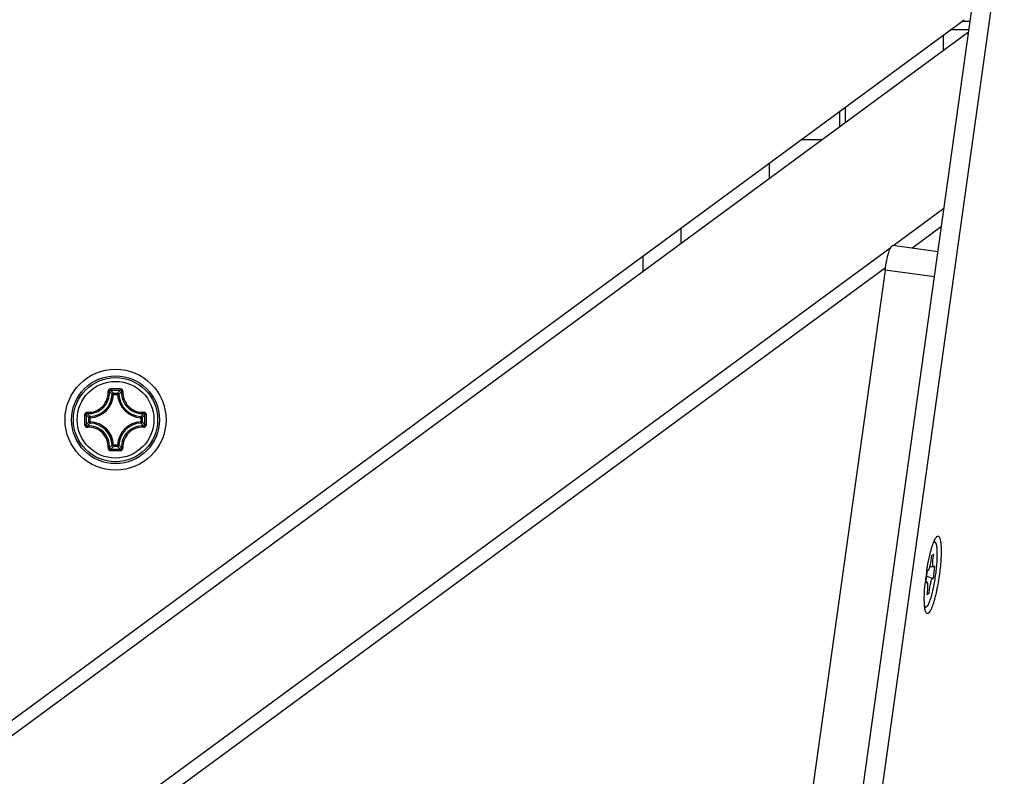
# Model space of a CAD drawing. Header units: millimetres. Extents: x 0 to 420, y 0 to 297.
# Tile 159 of 256: x 165 to 173, y 171 to 177. Entities that reach past the tile are written whole.
import ezdxf

# ---------------------------------------------------------------- set-up
doc = ezdxf.new("R2010")
doc.units = ezdxf.units.MM
doc.header["$LTSCALE"] = 23.1
doc.layers.get('0').update_dxf_attribs({"linetype": 'CONTINUOUS'})
for name, color, linetype in [('02___PRT_ALL_AXES', 7, 'CONTINUOUS'), ('AXES', 7, 'CONTINUOUS'), ('DIM_PILOTEES', 7, 'CONTINUOUS')]:
    doc.layers.add(name, color=color, linetype=linetype)
doc.styles.get("Standard").update_dxf_attribs({"font": 'txt', "width": 0.7})
doc.dimstyles.new('DIMSTYLE_1', dxfattribs={"dimtxt": 2.5, "dimasz": 3.5, "dimexe": 2, "dimexo": 0, "dimtad": 1, "dimdec": 0, "dimlfac": 10, "dimdsep": 46, "dimtxsty": 'Standard', "dimblk": '_FILLED', "dimblk1": '_FILLED', "dimblk2": '_FILLED', "dimcen": 0.09, "dimazin": 2, "dimtp": 1.2, "dimtm": 1.2, "dimtfac": 1, "dimtdec": 0, "dimtofl": 0, "dimtmove": 0, "dimatfit": 3, "dimldrblk": '_FILLED', "dimfxl": 0, "dimtolj": 1, "dimarcsym": 0})

# ---------------------------------------------------------------- blocks, each defined once
blk = doc.blocks.new('_FILLED')
at = {"color": 0, "linetype": 'ByBlock'}
blk.add_solid([(0, 0), (-1, 0.1429), (-1, -0.1429)], dxfattribs=at)
blk = doc.blocks.new('*D4')
at = {"layer": 'DIM_PILOTEES', "color": 2, "linetype": 'Continuous'}
for p, q in [((169.8252, 234.122), (190.8855, 234.122)), ((188.8855, 234.122), (188.8855, 181.7845)), ((188.8855, 129.4471), (188.8855, 181.7845)), ((149.276, 129.4471), (190.8855, 129.4471))]:
    blk.add_line(p, q, dxfattribs=at)
at = {"layer": 'DIM_PILOTEES', "color": 2, "linetype": 'Continuous', "xscale": 3.5, "yscale": 3.5, "zscale": 3.5}
for p, rotation in [((188.8855, 234.122), 90), ((188.8855, 129.4471), 270)]:
    blk.add_blockref('_FILLED', p, dxfattribs=dict(at, rotation=rotation))
at = {"layer": 'DIM_PILOTEES', "color": 2, "linetype": 'Continuous', "insert": (185.7605, 188.8468), "char_height": 2.5, "width": 10.982143, "attachment_point": 2, "rotation": 90, "line_spacing_factor": 0.9}
blk.add_mtext('{\\ftxt;\\W0.0001;\\H0.0001;\\~}{\\ftxt;\\W2.9285714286;\\H2.5; }{\\ftxt;\\W0.0001;\\H0.0001;\\~}', dxfattribs=at)

msp = doc.modelspace()

# ---------------------------------------------------------------- linework, layer by layer
at = {"color": 7, "linetype": 'Continuous'}
for p, q in [((171.4802, 170.1116), (174.9706, 195.0871)), ((171.6304, 170.0874), (175.1214, 195.0673)), ((142.964, 155.2011), (172.3686, 176.8221)), ((171.4252, 176.1285), (171.4252, 176.0044)), ((171.3852, 175.975), (171.3852, 176.0991)), ((171.0764, 175.872), (171.2452, 175.872)), ((170.8252, 175.6873), (170.8252, 175.5632)), ((170.1252, 175.1726), (170.1252, 175.0485)), ((172.1608, 174.9818), (171.803, 175.0318)), ((169.8252, 174.8279), (169.8252, 174.952)), ((171.7425, 174.8383), (171.0895, 170.1662)), ((172.1331, 174.7837), (171.7425, 174.8383)), ((165.628, 173.8537), (165.6181, 173.8542)), ((165.628, 173.8637), (165.6604, 173.8637)), ((165.628, 173.8537), (165.628, 173.8637)), ((165.6281, 173.8537), (165.6604, 173.8537)), ((165.6604, 173.8537), (165.6604, 173.8637)), ((165.6604, 173.8537), (165.6704, 173.8542)), ((165.4432, 173.6689), (165.4333, 173.6689)), ((165.4333, 173.6365), (165.4333, 173.6689)), ((165.4432, 173.6365), (165.4333, 173.6365)), ((165.4432, 173.6689), (165.4428, 173.6789)), ((165.4432, 173.6365), (165.4428, 173.6266)), ((165.4432, 173.6366), (165.4432, 173.6689)), ((165.8452, 173.6689), (165.8457, 173.6789)), ((165.8452, 173.6689), (165.8552, 173.6689)), ((165.8452, 173.6689), (165.8452, 173.6366)), ((165.8452, 173.6365), (165.8552, 173.6365)), ((165.8452, 173.6365), (165.8457, 173.6266)), ((165.8552, 173.6689), (165.8552, 173.6365)), ((165.628, 173.4517), (165.6181, 173.4513)), ((165.628, 173.4517), (165.628, 173.4418)), ((165.6604, 173.4418), (165.628, 173.4418)), ((165.6604, 173.4517), (165.6281, 173.4517)), ((165.6604, 173.4517), (165.6704, 173.4513)), ((165.6604, 173.4517), (165.6604, 173.4418)), ((172.1285, 172.6847), (172.1368, 172.6836)), ((172.1093, 172.5743), (172.1279, 172.5862)), ((172.0664, 172.3576), (172.078, 172.4581)), ((172.0731, 172.4564), (172.0733, 172.4575)), ((172.0733, 172.4575), (172.0735, 172.4588)), ((172.0807, 172.4564), (172.0778, 172.4564)), ((172.1281, 172.4866), (172.0955, 172.4865)), ((172.1352, 172.4946), (172.1235, 172.3941)), ((172.0741, 172.3655), (172.0675, 172.3674)), ((172.1215, 172.3958), (172.0724, 172.4099)), ((172.0922, 172.2779), (172.0736, 172.266)), ((172.0761, 172.282), (172.0922, 172.2779)), ((172.0566, 172.1697), (172.0648, 172.1686))]:
    msp.add_line(p, q, dxfattribs=at)
at = {"color": 3, "linetype": 'Continuous'}
for p, q in [((172.4043, 176.7243), (143.0468, 155.1379)), ((171.8036, 175.0311), (172.2094, 175.3293)), ((172.1889, 175.1826), (171.9548, 175.0106)), ((141.5364, 152.7912), (171.7899, 175.0211)), ((171.7452, 174.8566), (141.6011, 152.7071))]:
    msp.add_line(p, q, dxfattribs=at)
at = {"color": 7, "linetype": 'Continuous'}
for radius in [0.4, 0.3482, 0.3481, 0.3338, 0.304]:
    msp.add_circle((165.6442, 173.6527), radius, dxfattribs=at)
for centre, radius, start, end in [((165.4342, 173.8627), 0.1841, 272.6606, 357.33932), ((165.4342, 173.8627), 0.194, 272.65943, 357.34057), ((165.645, 162.481), 11.4164, 89.81044, 90.19678), ((165.6442, 162.5641), 11.3214, 89.80689, 90.19321), ((165.2502, 173.5032), 0.5222, 43.64832, 47.03641), ((166.0383, 173.5032), 0.5222, 132.96337, 136.35171), ((165.8542, 173.8627), 0.194, 182.65941, 267.34055), ((165.8542, 173.8627), 0.1841, 182.66067, 267.33932), ((176.8157, 173.6528), 11.4162, 179.80704, 180.0002), ((176.7331, 173.6527), 11.3215, 179.80685, 180.19315), ((165.7936, 174.0467), 0.522, 222.96287, 226.35218), ((165.4947, 174.0468), 0.5222, 313.64832, 317.0364), ((154.5555, 173.6527), 11.3215, 359.80685, 0.19315), ((154.4728, 173.6528), 11.4162, 359.99975, 0.1929), ((176.8157, 173.6527), 11.4162, 179.99975, 180.1929), ((165.7936, 173.2587), 0.5221, 133.64789, 137.03688), ((165.4342, 173.4427), 0.1841, 2.6606, 87.33939), ((165.4342, 173.4427), 0.194, 2.65944, 87.34057), ((165.8542, 173.4427), 0.194, 92.65924, 177.34041), ((165.8542, 173.4427), 0.1841, 92.66067, 177.33932), ((165.4948, 173.2587), 0.5222, 42.96338, 46.35171), ((154.4728, 173.6527), 11.4162, 359.80704, 0.0002), ((165.645, 184.8244), 11.4164, 269.8032, 270.18954), ((165.2503, 173.8021), 0.522, 312.96286, 316.35218), ((165.6442, 184.7414), 11.3214, 269.80679, 270.19311), ((166.0383, 173.8022), 0.5222, 223.64833, 227.03641), ((173.9138, 172.1727), 1.8624, 171.24013, 172.53514), ((173.8707, 172.1781), 1.819, 172.52831, 173.97499)]:
    msp.add_arc(centre, radius, start, end, dxfattribs=at)
for points, knots in [([(171.7425, 174.8383), (171.746, 174.8636), (171.754, 174.9103), (171.7686, 174.9706), (171.7828, 175.0096), (171.7939, 175.028), (171.8005, 175.0321), (171.803, 175.0318)], [0, 0, 0, 0, 0.369841, 0.685095, 0.900881, 0.96359, 1, 1, 1, 1]), ([(165.421, 173.7116), (165.4426, 173.7104), (165.4869, 173.7172), (165.5432, 173.7537), (165.5797, 173.81), (165.5866, 173.8544), (165.5854, 173.8759)], [0, 0, 0, 0, 0.248834, 0.500002, 0.751166, 1, 1, 1, 1]), ([(165.4219, 173.7012), (165.4448, 173.6999), (165.4917, 173.707), (165.5513, 173.7456), (165.5899, 173.8052), (165.5971, 173.8522), (165.5958, 173.875)], [0, 0, 0, 0, 0.24898, 0.500002, 0.75102, 1, 1, 1, 1]), ([(165.6057, 173.8973), (165.6003, 173.8973), (165.5891, 173.8927), (165.5851, 173.8812), (165.5854, 173.8759)], [0, 0, 0, 0, 0.503055, 1, 1, 1, 1]), ([(165.5854, 173.8761), (165.5877, 173.8763), (165.5909, 173.8763), (165.5942, 173.8758), (165.5955, 173.8754), (165.5958, 173.875)], [0, 0, 0, 0, 0.654585, 0.879518, 1, 1, 1, 1]), ([(165.6061, 173.8854), (165.6034, 173.8854), (165.5978, 173.8832), (165.5957, 173.8776), (165.5958, 173.875)], [0, 0, 0, 0, 0.506356, 1, 1, 1, 1]), ([(165.6181, 173.8542), (165.6163, 173.8559), (165.6091, 173.8631), (165.6016, 173.87), (165.5958, 173.875)], [0, 0, 0, 0, 0.245129, 1, 1, 1, 1]), ([(165.6058, 173.8973), (165.6057, 173.8947), (165.6057, 173.8911), (165.606, 173.8871), (165.6059, 173.8858), (165.6061, 173.8854)], [0, 0, 0, 0, 0.661505, 0.892729, 1, 1, 1, 1]), ([(165.6704, 173.8542), (165.6721, 173.8559), (165.6794, 173.8631), (165.6869, 173.87), (165.6927, 173.875)], [0, 0, 0, 0, 0.245127, 1, 1, 1, 1]), ([(165.6827, 173.8973), (165.6828, 173.8947), (165.6828, 173.8911), (165.6825, 173.8871), (165.6825, 173.8858), (165.6824, 173.8854)], [0, 0, 0, 0, 0.661448, 0.89268, 1, 1, 1, 1]), ([(165.6927, 173.875), (165.6928, 173.8776), (165.6906, 173.8832), (165.6851, 173.8854), (165.6824, 173.8854)], [0, 0, 0, 0, 0.493633, 1, 1, 1, 1]), ([(165.7031, 173.8759), (165.7034, 173.8812), (165.6993, 173.8927), (165.6881, 173.8973), (165.6827, 173.8973)], [0, 0, 0, 0, 0.496944, 1, 1, 1, 1]), ([(165.6927, 173.875), (165.6914, 173.8522), (165.6986, 173.8052), (165.7372, 173.7456), (165.7967, 173.707), (165.8437, 173.6999), (165.8665, 173.7012)], [0, 0, 0, 0, 0.248981, 0.499997, 0.751019, 1, 1, 1, 1]), ([(165.7031, 173.8761), (165.7008, 173.8763), (165.6976, 173.8763), (165.6942, 173.8758), (165.6929, 173.8754), (165.6927, 173.875)], [0, 0, 0, 0, 0.654635, 0.879564, 1, 1, 1, 1]), ([(165.7031, 173.8759), (165.7019, 173.8544), (165.7088, 173.81), (165.7453, 173.7537), (165.8015, 173.7172), (165.8459, 173.7104), (165.8674, 173.7116)], [0, 0, 0, 0, 0.248836, 0.499998, 0.751167, 1, 1, 1, 1]), ([(165.421, 173.7116), (165.4157, 173.7119), (165.4043, 173.7078), (165.3996, 173.6966), (165.3996, 173.6912)], [0, 0, 0, 0, 0.49693, 1, 1, 1, 1]), ([(165.3996, 173.6912), (165.4023, 173.6912), (165.4058, 173.6913), (165.4098, 173.691), (165.4112, 173.691), (165.4116, 173.6909)], [0, 0, 0, 0, 0.661474, 0.892703, 1, 1, 1, 1]), ([(165.4219, 173.7012), (165.4193, 173.7013), (165.4137, 173.6991), (165.4116, 173.6936), (165.4116, 173.6909)], [0, 0, 0, 0, 0.493642, 1, 1, 1, 1]), ([(165.4208, 173.7116), (165.4207, 173.7093), (165.4206, 173.7061), (165.4212, 173.7027), (165.4216, 173.7014), (165.4219, 173.7012)], [0, 0, 0, 0, 0.654635, 0.879564, 1, 1, 1, 1]), ([(165.4428, 173.6789), (165.441, 173.6806), (165.4339, 173.6879), (165.427, 173.6954), (165.4219, 173.7012)], [0, 0, 0, 0, 0.245124, 1, 1, 1, 1]), ([(165.8457, 173.6789), (165.8475, 173.6806), (165.8546, 173.6879), (165.8615, 173.6954), (165.8665, 173.7012)], [0, 0, 0, 0, 0.245129, 1, 1, 1, 1]), ([(165.8676, 173.7116), (165.8678, 173.7093), (165.8678, 173.7061), (165.8673, 173.7027), (165.8669, 173.7014), (165.8665, 173.7012)], [0, 0, 0, 0, 0.654598, 0.879529, 1, 1, 1, 1]), ([(165.8769, 173.6909), (165.8769, 173.6936), (165.8747, 173.6991), (165.8691, 173.7013), (165.8665, 173.7012)], [0, 0, 0, 0, 0.50636, 1, 1, 1, 1]), ([(165.8889, 173.6912), (165.8888, 173.6966), (165.8842, 173.7078), (165.8728, 173.7119), (165.8674, 173.7116)], [0, 0, 0, 0, 0.503051, 1, 1, 1, 1]), ([(165.8889, 173.6912), (165.8862, 173.6912), (165.8826, 173.6912), (165.8787, 173.691), (165.8773, 173.691), (165.8769, 173.6909)], [0, 0, 0, 0, 0.661505, 0.892729, 1, 1, 1, 1]), ([(165.3996, 173.6142), (165.4023, 173.6142), (165.4058, 173.6142), (165.4098, 173.6144), (165.4112, 173.6144), (165.4116, 173.6146)], [0, 0, 0, 0, 0.661505, 0.892729, 1, 1, 1, 1]), ([(165.3996, 173.6142), (165.3996, 173.6088), (165.4043, 173.5976), (165.4157, 173.5935), (165.421, 173.5938)], [0, 0, 0, 0, 0.503051, 1, 1, 1, 1]), ([(165.4116, 173.6146), (165.4116, 173.6119), (165.4137, 173.6063), (165.4193, 173.6041), (165.4219, 173.6043)], [0, 0, 0, 0, 0.50636, 1, 1, 1, 1]), ([(165.4428, 173.6266), (165.441, 173.6248), (165.4339, 173.6175), (165.427, 173.61), (165.4219, 173.6043)], [0, 0, 0, 0, 0.245126, 1, 1, 1, 1]), ([(165.4333, 173.6365), (165.4333, 173.6341), (165.4353, 173.629), (165.4403, 173.6267), (165.4428, 173.6266)], [0, 0, 0, 0, 0.499979, 1, 1, 1, 1]), ([(165.8552, 173.6689), (165.8551, 173.6714), (165.8531, 173.6765), (165.8482, 173.6787), (165.8457, 173.6789)], [0, 0, 0, 0, 0.499979, 1, 1, 1, 1]), ([(165.8457, 173.6266), (165.8482, 173.6267), (165.8531, 173.629), (165.8551, 173.6341), (165.8552, 173.6365)], [0, 0, 0, 0, 0.500021, 1, 1, 1, 1]), ([(165.8457, 173.6266), (165.8475, 173.6248), (165.8546, 173.6175), (165.8615, 173.61), (165.8665, 173.6043)], [0, 0, 0, 0, 0.245127, 1, 1, 1, 1]), ([(165.8665, 173.6043), (165.8691, 173.6041), (165.8747, 173.6063), (165.8769, 173.6119), (165.8769, 173.6146)], [0, 0, 0, 0, 0.493642, 1, 1, 1, 1]), ([(165.8674, 173.5938), (165.8728, 173.5935), (165.8842, 173.5976), (165.8889, 173.6088), (165.8889, 173.6142)], [0, 0, 0, 0, 0.496947, 1, 1, 1, 1]), ([(165.8889, 173.6142), (165.8862, 173.6142), (165.8826, 173.6142), (165.8787, 173.6144), (165.8773, 173.6144), (165.8769, 173.6146)], [0, 0, 0, 0, 0.661481, 0.892709, 1, 1, 1, 1]), ([(165.4208, 173.5938), (165.4207, 173.5962), (165.4206, 173.5994), (165.4212, 173.6027), (165.4216, 173.604), (165.4219, 173.6043)], [0, 0, 0, 0, 0.654598, 0.879529, 1, 1, 1, 1]), ([(165.5854, 173.4295), (165.5866, 173.4511), (165.5797, 173.4954), (165.5432, 173.5517), (165.487, 173.5882), (165.4426, 173.595), (165.421, 173.5938)], [0, 0, 0, 0, 0.248836, 0.499998, 0.751167, 1, 1, 1, 1]), ([(165.5958, 173.4304), (165.5971, 173.4532), (165.5899, 173.5002), (165.5513, 173.5598), (165.4917, 173.5984), (165.4448, 173.6056), (165.4219, 173.6043)], [0, 0, 0, 0, 0.248981, 0.499997, 0.751019, 1, 1, 1, 1]), ([(165.8665, 173.6043), (165.8437, 173.6056), (165.7967, 173.5984), (165.7372, 173.5598), (165.6986, 173.5002), (165.6914, 173.4532), (165.6927, 173.4304)], [0, 0, 0, 0, 0.24898, 0.500002, 0.75102, 1, 1, 1, 1]), ([(165.8674, 173.5938), (165.8459, 173.595), (165.8015, 173.5882), (165.7453, 173.5517), (165.7088, 173.4954), (165.7019, 173.4511), (165.7031, 173.4295)], [0, 0, 0, 0, 0.248832, 0.5, 0.751165, 1, 1, 1, 1]), ([(165.8676, 173.5938), (165.8678, 173.5962), (165.8678, 173.5994), (165.8673, 173.6027), (165.8669, 173.604), (165.8665, 173.6043)], [0, 0, 0, 0, 0.654634, 0.879563, 1, 1, 1, 1]), ([(165.5854, 173.4295), (165.5851, 173.4242), (165.5891, 173.4127), (165.6003, 173.4081), (165.6057, 173.4081)], [0, 0, 0, 0, 0.496966, 1, 1, 1, 1]), ([(165.5854, 173.4293), (165.5877, 173.4292), (165.5909, 173.4291), (165.5942, 173.4297), (165.5955, 173.4301), (165.5958, 173.4304)], [0, 0, 0, 0, 0.654635, 0.879564, 1, 1, 1, 1]), ([(165.5958, 173.4304), (165.5957, 173.4278), (165.5978, 173.4222), (165.6034, 173.4201), (165.6061, 173.4201)], [0, 0, 0, 0, 0.493633, 1, 1, 1, 1]), ([(165.6181, 173.4513), (165.6163, 173.4495), (165.6091, 173.4424), (165.6016, 173.4355), (165.5958, 173.4304)], [0, 0, 0, 0, 0.245124, 1, 1, 1, 1]), ([(165.6058, 173.4081), (165.6057, 173.4107), (165.6057, 173.4143), (165.6059, 173.4183), (165.6059, 173.4197), (165.6061, 173.4201)], [0, 0, 0, 0, 0.661448, 0.89268, 1, 1, 1, 1]), ([(165.6604, 173.4418), (165.6629, 173.4418), (165.668, 173.4438), (165.6702, 173.4488), (165.6704, 173.4513)], [0, 0, 0, 0, 0.499979, 1, 1, 1, 1]), ([(165.6704, 173.4513), (165.6721, 173.4495), (165.6794, 173.4424), (165.6869, 173.4355), (165.6927, 173.4304)], [0, 0, 0, 0, 0.245129, 1, 1, 1, 1]), ([(165.6824, 173.4201), (165.6851, 173.4201), (165.6906, 173.4222), (165.6928, 173.4278), (165.6927, 173.4304)], [0, 0, 0, 0, 0.506357, 1, 1, 1, 1]), ([(165.6827, 173.4081), (165.6827, 173.4107), (165.6828, 173.4143), (165.6825, 173.4183), (165.6825, 173.4197), (165.6824, 173.4201)], [0, 0, 0, 0, 0.661505, 0.892729, 1, 1, 1, 1]), ([(165.6827, 173.4081), (165.6881, 173.4081), (165.6993, 173.4127), (165.7034, 173.4242), (165.7031, 173.4295)], [0, 0, 0, 0, 0.503087, 1, 1, 1, 1]), ([(165.7031, 173.4293), (165.7008, 173.4292), (165.6976, 173.4291), (165.6942, 173.4297), (165.6929, 173.4301), (165.6927, 173.4304)], [0, 0, 0, 0, 0.654531, 0.879475, 1, 1, 1, 1]), ([(172.0963, 172.5775), (172.1006, 172.5961), (172.1093, 172.6297), (172.1236, 172.6742), (172.1375, 172.706), (172.1481, 172.7226), (172.154, 172.7272)], [0, 0, 0, 0, 0.353233, 0.644894, 0.862355, 1, 1, 1, 1]), ([(172.1368, 172.6836), (172.1359, 172.6837), (172.1316, 172.6835), (172.1281, 172.6804), (172.1258, 172.6779)], [0, 0, 0, 0, 0.203776, 1, 1, 1, 1]), ([(172.1482, 172.4563), (172.1499, 172.4713), (172.1528, 172.5005), (172.1557, 172.5426), (172.1569, 172.5811), (172.1564, 172.6146), (172.1545, 172.639), (172.1519, 172.6552), (172.1497, 172.6647), (172.1472, 172.6724), (172.1442, 172.6781), (172.1409, 172.6821), (172.1381, 172.6834), (172.1368, 172.6836)], [0, 0, 0, 0, 0.194015, 0.377177, 0.543897, 0.689158, 0.808798, 0.858046, 0.899921, 0.934396, 0.961746, 0.982876, 1, 1, 1, 1]), ([(172.154, 172.7272), (172.1571, 172.7296), (172.1675, 172.7325), (172.1773, 172.715), (172.1827, 172.6915), (172.1865, 172.6551), (172.1874, 172.6093), (172.1856, 172.555), (172.181, 172.495), (172.1762, 172.4534), (172.1734, 172.4321)], [0, 0, 0, 0, 0.036864, 0.082602, 0.16226, 0.277902, 0.426024, 0.60079, 0.794875, 1, 1, 1, 1]), ([(172.0735, 172.4588), (172.0751, 172.4692), (172.0816, 172.5089), (172.0895, 172.5485), (172.0963, 172.5775)], [0, 0, 0, 0, 0.260218, 1, 1, 1, 1]), ([(172.1093, 172.5743), (172.1085, 172.5591), (172.1051, 172.5296), (172.0994, 172.5004), (172.0955, 172.4865)], [0, 0, 0, 0, 0.513995, 1, 1, 1, 1]), ([(172.1281, 172.4866), (172.1269, 172.4866), (172.1251, 172.4884), (172.124, 172.4914), (172.123, 172.4949), (172.1223, 172.4993), (172.1215, 172.5068), (172.1212, 172.518), (172.1217, 172.5332), (172.1235, 172.5563), (172.1259, 172.5741), (172.1279, 172.5862)], [0, 0, 0, 0, 0.033966, 0.06111, 0.096536, 0.14036, 0.192325, 0.318623, 0.470033, 0.639534, 1, 1, 1, 1]), ([(172.0648, 172.1686), (172.0684, 172.1681), (172.0747, 172.1725), (172.0807, 172.1804), (172.0863, 172.19), (172.0921, 172.2022), (172.1004, 172.2232), (172.1105, 172.2551), (172.1218, 172.2989), (172.1321, 172.3485), (172.1412, 172.4016), (172.146, 172.438), (172.1482, 172.4563)], [0, 0, 0, 0, 0.03571, 0.063807, 0.09991, 0.144086, 0.196091, 0.321673, 0.471712, 0.639782, 0.81851, 1, 1, 1, 1]), ([(172.0807, 172.4564), (172.0804, 172.4564), (172.0793, 172.4565), (172.0785, 172.4574), (172.078, 172.4581)], [0, 0, 0, 0, 0.219925, 1, 1, 1, 1]), ([(172.0955, 172.4865), (172.0944, 172.4822), (172.0921, 172.4747), (172.0883, 172.4651), (172.0851, 172.4591), (172.082, 172.4564), (172.0807, 172.4564)], [0, 0, 0, 0, 0.385415, 0.684437, 0.887086, 1, 1, 1, 1]), ([(172.1352, 172.4946), (172.1341, 172.4925), (172.1325, 172.4894), (172.1294, 172.4866), (172.1281, 172.4866)], [0, 0, 0, 0, 0.642786, 1, 1, 1, 1]), ([(172.0694, 172.1219), (172.063, 172.1307), (172.0568, 172.1607), (172.0527, 172.2139), (172.0544, 172.2866), (172.0587, 172.3402), (172.0618, 172.3691)], [0, 0, 0, 0, 0.130594, 0.352213, 0.650261, 1, 1, 1, 1]), ([(172.0664, 172.3576), (172.067, 172.3589), (172.0683, 172.3612), (172.0704, 172.3642), (172.0728, 172.3659), (172.0741, 172.3655)], [0, 0, 0, 0, 0.374631, 0.659591, 1, 1, 1, 1]), ([(172.1734, 172.4321), (172.1704, 172.4092), (172.1637, 172.3645), (172.1516, 172.3001), (172.1399, 172.2498), (172.1299, 172.2136), (172.1207, 172.184), (172.1095, 172.1541), (172.0968, 172.1297), (172.0841, 172.1155), (172.0738, 172.1167), (172.0708, 172.1201), (172.0694, 172.1219)], [0, 0, 0, 0, 0.199336, 0.39122, 0.566401, 0.64508, 0.716565, 0.83485, 0.916838, 0.963392, 0.980001, 1, 1, 1, 1]), ([(172.0741, 172.3655), (172.0753, 172.3652), (172.0775, 172.3618), (172.079, 172.3553), (172.0801, 172.3454), (172.0804, 172.3271), (172.0786, 172.3002), (172.0756, 172.2778), (172.0736, 172.266)], [0, 0, 0, 0, 0.037459, 0.104202, 0.202605, 0.329577, 0.646712, 1, 1, 1, 1]), ([(172.0922, 172.2779), (172.093, 172.2917), (172.0952, 172.3125), (172.0998, 172.3395), (172.1038, 172.3581), (172.1082, 172.3739), (172.112, 172.3846), (172.1153, 172.3909), (172.1175, 172.3942), (172.1202, 172.3961), (172.1215, 172.3958)], [0, 0, 0, 0, 0.335073, 0.505055, 0.662061, 0.796158, 0.899193, 0.937338, 0.966229, 1, 1, 1, 1]), ([(172.1215, 172.3958), (172.1217, 172.3957), (172.1225, 172.3953), (172.1231, 172.3946), (172.1235, 172.3941)], [0, 0, 0, 0, 0.217199, 1, 1, 1, 1]), ([(172.0558, 172.1772), (172.0564, 172.176), (172.0584, 172.1723), (172.0619, 172.169), (172.0648, 172.1686)], [0, 0, 0, 0, 0.317741, 1, 1, 1, 1])]:
    msp.add_open_spline(points, degree=3, knots=knots, dxfattribs=at)
for points in [[(165.628, 173.8637), (165.6256, 173.8636), (165.6205, 173.8616), (165.6182, 173.8566), (165.6181, 173.8542)], [(165.6704, 173.8542), (165.6702, 173.8566), (165.668, 173.8616), (165.6629, 173.8636), (165.6604, 173.8637)], [(165.4428, 173.6789), (165.4403, 173.6787), (165.4353, 173.6765), (165.4333, 173.6714), (165.4333, 173.6689)], [(165.6181, 173.4513), (165.6182, 173.4488), (165.6205, 173.4438), (165.6256, 173.4418), (165.628, 173.4418)]]:
    msp.add_open_spline(points, degree=3, dxfattribs=at)
at = {"layer": '02___PRT_ALL_AXES', "color": 7, "linetype": 'Continuous'}
for p, q in [((172.4067, 176.7411), (172.2584, 176.7411)), ((172.4161, 176.8084), (172.3499, 176.8084))]:
    msp.add_line(p, q, dxfattribs=at)
at = {"layer": 'AXES', "color": 7, "linetype": 'Continuous'}
msp.add_line((172.2052, 176.5779), (172.2052, 176.702), dxfattribs=at)

# ---------------------------------------------------------------- dimensions: what is measured, and where the dimension line sits
at = {"layer": 'DIM_PILOTEES', "color": 2, "linetype": 'Continuous'}
dim = msp.add_linear_dim(base=(188.8855, 129.4471), p1=(169.8252, 234.122), p2=(149.276, 129.4471), angle=270, text='{\\ftxt;\\W0.0001;\\H0.0001;\\~}{\\ftxt;\\W2.9285714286;\\H2.5; }{\\ftxt;\\W0.0001;\\H0.0001;\\~}', dimstyle='DIMSTYLE_1', dxfattribs=at)
dim.commit()
dim.dimension.update_dxf_attribs({"geometry": '*D4', "text_midpoint": (188.8855, 188.4897), "dimtype": 160})

doc.saveas('drawing.dxf')
